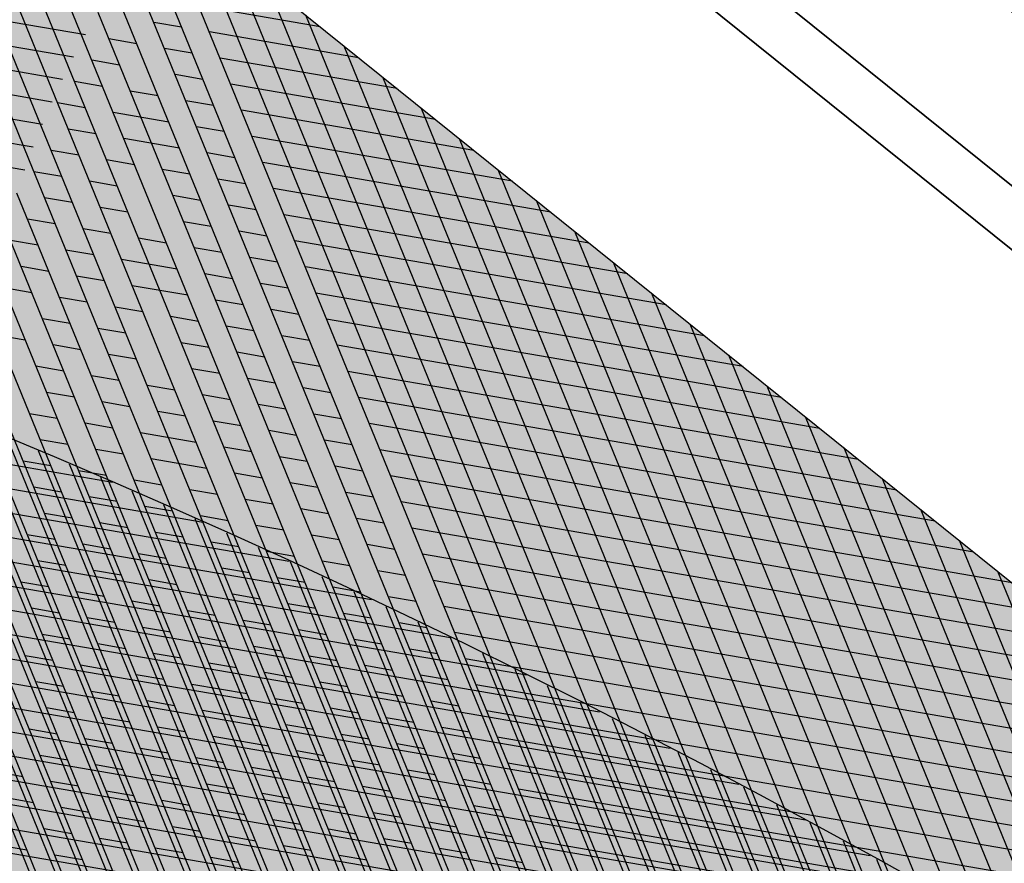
# Model space of a CAD drawing. Header units: millimetres. Extents: x 0 to 84100, y 0 to 59400.
# Tile 46 of 113: x 14279.16 to 14281.63, y 54284.12 to 54286.23. Entities that reach past the tile are written whole.
import ezdxf

# ---------------------------------------------------------------- set-up
doc = ezdxf.new("R2010")
doc.units = ezdxf.units.MM
doc.layers.add('GRILLE', color=7, linetype='Continuous')

# ---------------------------------------------------------------- blocks, each defined once
blk = doc.blocks.new('*X27')
at = {"color": 0}
for p, q in [((21.77001914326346, 18.35829068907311), (6.608290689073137, 33.52001914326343)), ((21.71440627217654, 18.59068025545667), (6.840680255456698, 33.46440627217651)), ((21.65487772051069, 18.82698550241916), (7.076985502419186, 33.40487772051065)), ((21.59119002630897, 19.06744989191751), (7.317449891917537, 33.34119002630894)), ((21.52307135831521, 19.31234525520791), (7.562345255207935, 33.27307135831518)), ((21.45021663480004, 19.56197667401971), (7.811976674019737, 33.20021663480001)), ((21.37228150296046, 19.81668850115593), (8.066688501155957, 33.12228150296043)), ((21.28887483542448, 20.07687186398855), (8.326871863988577, 33.03887483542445)), ((21.19954927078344, 20.34297412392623), (8.592974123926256, 32.94954927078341)), ((21.10378913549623, 20.61551095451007), (8.8655109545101, 32.8537891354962)), ((21.00099480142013, 20.89508198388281), (9.145081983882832, 32.75099480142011)), ((20.89046210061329, 21.18239137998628), (9.432391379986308, 32.64046210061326)), ((20.77135474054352, 21.47827543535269), (9.728275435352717, 32.52135474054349)), ((20.64266656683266, 21.78374030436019), (10.03374030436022, 32.39266656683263)), ((20.50316868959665, 22.10001487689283), (10.35001487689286, 32.25316868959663)), ((20.35133330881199, 22.42862695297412), (10.67862695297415, 32.10133330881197)), ((2.991779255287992, 23.85142930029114), (11.05761667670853, 31.91726672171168)), ((20.18522029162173, 22.77151666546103), (11.02151666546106, 31.9352202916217)), ((3.151587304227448, 23.83446065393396), (11.17526202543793, 31.85813537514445)), ((3.309125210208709, 23.81522186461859), (11.29227328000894, 31.79836993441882)), ((3.464474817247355, 23.7937947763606), (11.4086544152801, 31.73797437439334)), ((3.617711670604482, 23.77025493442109), (11.52440928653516, 31.67695255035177)), ((3.768905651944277, 23.74467222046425), (11.63954163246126, 31.61530820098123)), ((3.918121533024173, 23.7171114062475), (11.75405507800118, 31.55304495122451)), ((3.846544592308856, 23.7306198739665), (2.000000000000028, 25.57716446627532)), ((3.632537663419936, 23.76785010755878), (2.000000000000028, 25.40038777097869)), ((3.423997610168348, 23.79961346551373), (2.000000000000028, 25.22361107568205)), ((3.220479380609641, 23.8263549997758), (2.000000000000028, 25.04683438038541)), ((3.021600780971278, 23.84845690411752), (2.000000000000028, 24.87005768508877)), ((11.87096165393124, 16.11360234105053), (19.60845821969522, 23.85109890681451)), ((12.05939751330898, 13.75), (2.000000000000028, 23.80939751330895)), ((2.828427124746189, 23.68807716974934), (2.916815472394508, 23.77646551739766)), ((3.005203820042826, 23.68807716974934), (3.093592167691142, 23.77646551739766)), ((3.181980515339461, 23.68807716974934), (3.270368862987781, 23.77646551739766)), ((3.3587572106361, 23.68807716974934), (3.447145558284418, 23.77646551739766)), ((11.9042263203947, 15.97009031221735), (19.67259631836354, 23.73846031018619)), ((2.563262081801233, 23.59968882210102), (2.651650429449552, 23.68807716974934)), ((3.447145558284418, 23.59968882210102), (3.535533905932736, 23.68807716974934)), ((3.623922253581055, 23.59968882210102), (3.712310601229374, 23.68807716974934)), ((3.800698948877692, 23.59968882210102), (3.889087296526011, 23.68807716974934)), ((11.88262081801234, 13.75), (2.000000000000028, 23.63262081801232)), ((11.9356843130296, 15.82477160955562), (19.73612594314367, 23.62521323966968)), ((2.000000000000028, 23.21320343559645), (2.386485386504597, 23.59968882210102)), ((2.651650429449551, 23.5113004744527), (2.74003877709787, 23.59968882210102)), ((3.005203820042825, 23.5113004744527), (3.093592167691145, 23.59968882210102)), ((3.093592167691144, 23.42291212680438), (3.270368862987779, 23.59968882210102)), ((3.88908729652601, 23.5113004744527), (3.97747564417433, 23.59968882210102)), ((4.065863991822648, 23.5113004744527), (4.154252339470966, 23.59968882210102)), ((4.242640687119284, 23.5113004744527), (4.331029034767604, 23.59968882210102)), ((2.000000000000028, 23.03642674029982), (2.474873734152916, 23.5113004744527)), ((2.74003877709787, 23.42291212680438), (2.828427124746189, 23.5113004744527)), ((3.181980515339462, 23.33452377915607), (3.358757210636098, 23.5113004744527)), ((3.447145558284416, 23.42291212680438), (3.535533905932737, 23.5113004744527)), ((3.623922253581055, 23.42291212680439), (3.712310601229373, 23.5113004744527)), ((4.331029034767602, 23.42291212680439), (4.419417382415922, 23.5113004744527)), ((4.50780573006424, 23.42291212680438), (4.596194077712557, 23.5113004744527)), ((11.96528374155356, 15.67759434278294), (19.79904380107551, 23.51135440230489)), ((11.70584412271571, 13.75), (2.000000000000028, 23.45584412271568)), ((2.000000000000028, 22.85965004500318), (2.563262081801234, 23.42291212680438)), ((2.828427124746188, 23.33452377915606), (2.916815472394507, 23.42291212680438)), ((3.712310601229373, 23.33452377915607), (3.800698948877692, 23.42291212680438)), ((3.88908729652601, 23.33452377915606), (3.977475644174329, 23.42291212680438)), ((4.065863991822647, 23.33452377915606), (4.154252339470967, 23.42291212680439)), ((4.772970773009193, 23.33452377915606), (4.861359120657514, 23.42291212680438)), ((11.99296891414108, 15.52850282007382), (19.86134649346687, 23.39688039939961)), ((2.000000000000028, 22.68287334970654), (2.651650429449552, 23.33452377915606)), ((2.916815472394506, 23.24613543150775), (3.005203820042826, 23.33452377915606)), ((3.270368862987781, 23.24613543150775), (3.3587572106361, 23.33452377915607)), ((4.154252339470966, 23.24613543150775), (4.242640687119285, 23.33452377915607)), ((4.331029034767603, 23.24613543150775), (4.41941738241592, 23.33452377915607)), ((4.50780573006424, 23.24613543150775), (4.59619407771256, 23.33452377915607)), ((11.52906742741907, 13.75), (2.000000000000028, 23.27906742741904)), ((12.01867996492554, 15.37743717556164), (19.9230305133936, 23.28178772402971)), ((2.000000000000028, 22.50609665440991), (2.740038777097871, 23.24613543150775)), ((3.005203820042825, 23.15774708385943), (3.093592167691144, 23.24613543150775)), ((3.358757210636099, 23.15774708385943), (3.447145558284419, 23.24613543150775)), ((3.712310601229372, 23.15774708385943), (3.800698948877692, 23.24613543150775)), ((3.80069894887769, 23.06935873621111), (3.977475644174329, 23.24613543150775)), ((4.596194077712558, 23.15774708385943), (4.684582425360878, 23.24613543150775)), ((4.772970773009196, 23.15774708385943), (4.861359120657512, 23.24613543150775)), ((2.000000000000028, 22.32931995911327), (2.828427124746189, 23.15774708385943)), ((3.093592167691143, 23.06935873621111), (3.181980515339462, 23.15774708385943)), ((3.447145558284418, 23.06935873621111), (3.535533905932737, 23.15774708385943)), ((3.889087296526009, 22.98097038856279), (4.065863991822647, 23.15774708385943)), ((4.154252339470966, 23.06935873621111), (4.242640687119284, 23.15774708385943)), ((4.331029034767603, 23.06935873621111), (4.419417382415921, 23.15774708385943)), ((4.861359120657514, 23.06935873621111), (4.94974746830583, 23.15774708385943)), ((5.038135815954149, 23.06935873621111), (5.126524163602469, 23.15774708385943)), ((12.04235243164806, 15.22433294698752), (19.98409224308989, 23.16607275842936)), ((11.35229073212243, 13.75), (2.000000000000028, 23.10229073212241)), ((2.000000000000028, 22.15254326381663), (2.916815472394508, 23.06935873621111)), ((3.181980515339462, 22.98097038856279), (3.270368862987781, 23.06935873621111)), ((3.535533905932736, 22.98097038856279), (3.623922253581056, 23.06935873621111)), ((4.419417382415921, 22.98097038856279), (4.50780573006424, 23.06935873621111)), ((4.596194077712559, 22.9809703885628), (4.684582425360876, 23.06935873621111)), ((5.126524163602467, 22.98097038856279), (5.214912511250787, 23.06935873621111)), ((5.303300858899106, 22.98097038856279), (5.391689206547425, 23.06935873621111)), ((12.06391677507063, 15.06912059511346), (20.04452795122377, 23.0497317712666)), ((2.000000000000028, 21.97576656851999), (3.005203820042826, 22.98097038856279)), ((3.27036886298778, 22.89258204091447), (3.358757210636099, 22.98097038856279)), ((3.623922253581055, 22.89258204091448), (3.712310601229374, 22.9809703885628)), ((3.977475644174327, 22.89258204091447), (4.065863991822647, 22.9809703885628)), ((4.684582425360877, 22.89258204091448), (4.772970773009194, 22.9809703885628)), ((4.861359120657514, 22.89258204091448), (4.949747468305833, 22.98097038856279)), ((5.391689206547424, 22.89258204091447), (5.480077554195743, 22.98097038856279)), ((11.1755140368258, 13.75), (2.000000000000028, 22.92551403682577)), ((12.08329783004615, 14.91172495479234), (20.10433379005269, 22.93276091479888)), ((2.000000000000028, 21.79898987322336), (3.093592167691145, 22.89258204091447)), ((3.358757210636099, 22.80419369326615), (3.447145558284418, 22.89258204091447)), ((3.712310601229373, 22.80419369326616), (3.800698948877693, 22.89258204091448)), ((4.065863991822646, 22.80419369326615), (4.154252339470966, 22.89258204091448)), ((4.41941738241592, 22.80419369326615), (4.50780573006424, 22.89258204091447)), ((4.949747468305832, 22.80419369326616), (5.038135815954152, 22.89258204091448)), ((5.12652416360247, 22.80419369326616), (5.214912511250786, 22.89258204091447)), ((5.480077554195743, 22.80419369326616), (5.568465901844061, 22.89258204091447)), ((5.656854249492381, 22.80419369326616), (5.745242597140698, 22.89258204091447)), ((2.000000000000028, 21.62221317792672), (3.181980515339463, 22.80419369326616)), ((3.447145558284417, 22.71580534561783), (3.535533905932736, 22.80419369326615)), ((3.800698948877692, 22.71580534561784), (3.889087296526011, 22.80419369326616)), ((4.154252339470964, 22.71580534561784), (4.242640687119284, 22.80419369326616)), ((4.50780573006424, 22.71580534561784), (4.596194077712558, 22.80419369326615)), ((4.596194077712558, 22.62741699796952), (4.772970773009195, 22.80419369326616)), ((5.214912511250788, 22.71580534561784), (5.303300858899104, 22.80419369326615)), ((5.745242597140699, 22.71580534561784), (5.833630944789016, 22.80419369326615)), ((5.922019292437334, 22.71580534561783), (6.010407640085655, 22.80419369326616)), ((12.10041417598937, 14.75206460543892), (20.16350579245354, 22.81515622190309)), ((10.99873734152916, 13.75), (2.000000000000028, 22.74873734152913)), ((2.000000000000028, 21.44543648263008), (3.270368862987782, 22.71580534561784)), ((3.535533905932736, 22.62741699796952), (3.623922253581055, 22.71580534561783)), ((3.88908729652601, 22.62741699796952), (3.97747564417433, 22.71580534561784)), ((4.242640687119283, 22.62741699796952), (4.331029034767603, 22.71580534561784)), ((4.684582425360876, 22.5390286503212), (4.861359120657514, 22.71580534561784)), ((4.949747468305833, 22.62741699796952), (5.03813581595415, 22.71580534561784)), ((5.303300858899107, 22.62741699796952), (5.391689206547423, 22.71580534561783)), ((5.480077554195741, 22.62741699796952), (5.568465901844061, 22.71580534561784)), ((6.010407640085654, 22.62741699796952), (6.098795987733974, 22.71580534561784)), ((12.11517741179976, 14.59005114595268), (20.22203986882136, 22.69691360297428)), ((2.000000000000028, 21.26865978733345), (3.3587572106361, 22.62741699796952)), ((3.623922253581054, 22.5390286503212), (3.712310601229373, 22.62741699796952)), ((3.977475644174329, 22.5390286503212), (4.065863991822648, 22.62741699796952)), ((4.331029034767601, 22.5390286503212), (4.419417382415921, 22.62741699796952)), ((5.038135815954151, 22.5390286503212), (5.126524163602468, 22.62741699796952)), ((5.56846590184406, 22.5390286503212), (5.65685424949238, 22.62741699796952)), ((5.745242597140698, 22.5390286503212), (5.833630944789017, 22.62741699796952)), ((6.098795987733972, 22.5390286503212), (6.187184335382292, 22.62741699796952)), ((6.27557268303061, 22.5390286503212), (6.363961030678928, 22.62741699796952)), ((10.82196064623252, 13.75), (2.000000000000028, 22.57196064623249)), ((12.12749131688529, 14.42558835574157), (20.27993180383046, 22.57802884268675)), ((2.000000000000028, 21.09188309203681), (3.447145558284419, 22.5390286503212)), ((3.712310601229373, 22.45064030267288), (3.800698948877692, 22.5390286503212)), ((4.065863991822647, 22.45064030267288), (4.154252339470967, 22.5390286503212)), ((4.41941738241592, 22.45064030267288), (4.50780573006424, 22.5390286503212)), ((4.772970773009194, 22.45064030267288), (4.861359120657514, 22.5390286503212)), ((5.126524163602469, 22.45064030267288), (5.214912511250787, 22.5390286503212)), ((5.303300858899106, 22.45064030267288), (5.391689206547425, 22.5390286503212)), ((5.833630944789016, 22.45064030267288), (5.922019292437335, 22.5390286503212)), ((6.363961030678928, 22.45064030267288), (6.452349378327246, 22.5390286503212)), ((12.13725087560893, 14.25857121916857), (20.33717725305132, 22.45849759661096)), ((2.000000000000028, 20.91510639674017), (3.535533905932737, 22.45064030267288)), ((3.800698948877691, 22.36225195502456), (3.88908729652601, 22.45064030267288)), ((4.154252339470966, 22.36225195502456), (4.242640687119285, 22.45064030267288)), ((4.507805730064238, 22.36225195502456), (4.596194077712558, 22.45064030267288)), ((4.861359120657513, 22.36225195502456), (4.949747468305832, 22.45064030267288)), ((5.391689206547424, 22.36225195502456), (5.480077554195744, 22.45064030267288)), ((5.568465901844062, 22.36225195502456), (5.656854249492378, 22.45064030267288)), ((5.922019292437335, 22.36225195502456), (6.010407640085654, 22.45064030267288)), ((6.098795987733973, 22.36225195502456), (6.18718433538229, 22.45064030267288)), ((6.452349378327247, 22.36225195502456), (6.540737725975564, 22.45064030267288)), ((6.629126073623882, 22.36225195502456), (6.717514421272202, 22.45064030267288)), ((6.982679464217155, 22.36225195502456), (7.071067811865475, 22.45064030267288)), ((10.64518395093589, 13.75), (2.000000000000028, 22.39518395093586)), ((2.000000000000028, 20.73832970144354), (3.623922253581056, 22.36225195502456)), ((3.889087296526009, 22.27386360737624), (3.977475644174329, 22.36225195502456)), ((4.242640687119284, 22.27386360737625), (4.331029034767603, 22.36225195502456)), ((4.596194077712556, 22.27386360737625), (4.684582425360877, 22.36225195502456)), ((4.949747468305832, 22.27386360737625), (5.03813581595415, 22.36225195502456)), ((5.656854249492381, 22.27386360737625), (5.745242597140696, 22.36225195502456)), ((6.187184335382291, 22.27386360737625), (6.275572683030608, 22.36225195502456)), ((6.717514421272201, 22.27386360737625), (6.80590276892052, 22.36225195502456)), ((7.071067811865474, 22.27386360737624), (7.159456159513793, 22.36225195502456)), ((12.14434113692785, 14.08888478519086), (20.39377173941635, 22.33831538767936)), ((2.000000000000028, 20.5615530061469), (3.712310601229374, 22.27386360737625)), ((3.977475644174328, 22.18547525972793), (4.065863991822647, 22.27386360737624)), ((4.331029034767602, 22.18547525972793), (4.419417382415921, 22.27386360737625)), ((4.684582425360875, 22.18547525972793), (4.772970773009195, 22.27386360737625)), ((5.03813581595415, 22.18547525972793), (5.126524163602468, 22.27386360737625)), ((5.391689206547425, 22.18547525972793), (5.480077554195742, 22.27386360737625)), ((5.745242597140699, 22.18547525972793), (5.833630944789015, 22.27386360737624)), ((5.922019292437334, 22.18547525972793), (6.010407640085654, 22.27386360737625)), ((6.275572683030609, 22.18547525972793), (6.363961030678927, 22.27386360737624)), ((6.452349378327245, 22.18547525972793), (6.540737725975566, 22.27386360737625)), ((6.805902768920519, 22.18547525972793), (6.894291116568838, 22.27386360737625)), ((7.33623285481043, 22.18547525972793), (7.424621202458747, 22.27386360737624)), ((10.46840725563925, 13.75), (2.000000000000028, 22.21840725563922)), ((12.14863587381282, 13.91640282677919), (20.44971064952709, 22.21747760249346)), ((2.000000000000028, 20.38477631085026), (3.800698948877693, 22.18547525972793)), ((4.065863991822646, 22.09708691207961), (4.154252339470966, 22.18547525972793)), ((4.41941738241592, 22.09708691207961), (4.50780573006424, 22.18547525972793)), ((4.772970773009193, 22.09708691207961), (4.861359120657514, 22.18547525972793)), ((5.126524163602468, 22.09708691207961), (5.214912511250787, 22.18547525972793)), ((5.480077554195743, 22.09708691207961), (5.568465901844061, 22.18547525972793)), ((6.010407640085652, 22.09708691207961), (6.098795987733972, 22.18547525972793)), ((6.540737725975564, 22.09708691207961), (6.629126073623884, 22.18547525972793)), ((6.894291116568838, 22.09708691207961), (6.982679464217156, 22.18547525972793)), ((7.071067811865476, 22.09708691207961), (7.159456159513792, 22.18547525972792)), ((2.000000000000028, 20.20799961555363), (3.889087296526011, 22.09708691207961)), ((4.154252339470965, 22.00869856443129), (4.242640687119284, 22.09708691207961)), ((4.50780573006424, 22.00869856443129), (4.596194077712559, 22.09708691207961)), ((4.861359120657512, 22.00869856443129), (4.949747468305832, 22.09708691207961)), ((5.214912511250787, 22.00869856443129), (5.303300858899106, 22.09708691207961)), ((5.568465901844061, 22.00869856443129), (5.65685424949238, 22.09708691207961)), ((5.65685424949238, 21.92031021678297), (5.833630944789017, 22.09708691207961)), ((6.09879598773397, 22.00869856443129), (6.18718433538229, 22.09708691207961)), ((6.275572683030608, 22.00869856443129), (6.363961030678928, 22.09708691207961)), ((6.629126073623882, 22.00869856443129), (6.717514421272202, 22.09708691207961)), ((7.159456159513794, 22.00869856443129), (7.24784450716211, 22.09708691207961)), ((12.15900974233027, 13.75), (20.50498922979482, 22.09597948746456)), ((10.29163056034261, 13.75), (2.000000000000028, 22.04163056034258)), ((2.000000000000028, 20.03122292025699), (3.977475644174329, 22.00869856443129)), ((4.242640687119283, 21.92031021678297), (4.331029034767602, 22.00869856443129)), ((4.596194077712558, 21.92031021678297), (4.684582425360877, 22.00869856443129)), ((4.94974746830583, 21.92031021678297), (5.03813581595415, 22.00869856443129)), ((5.303300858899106, 21.92031021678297), (5.391689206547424, 22.00869856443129)), ((5.745242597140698, 21.83192186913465), (5.922019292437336, 22.00869856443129)), ((6.363961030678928, 21.92031021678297), (6.452349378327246, 22.00869856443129)), ((6.717514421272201, 21.92031021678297), (6.805902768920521, 22.00869856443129)), ((6.894291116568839, 21.92031021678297), (6.982679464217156, 22.00869856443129)), ((12.33578643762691, 13.75), (20.55960258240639, 21.97381614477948)), ((2.000000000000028, 19.85444622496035), (4.065863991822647, 21.92031021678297)), ((4.331029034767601, 21.83192186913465), (4.41941738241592, 21.92031021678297)), ((4.684582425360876, 21.83192186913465), (4.772970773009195, 21.92031021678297)), ((5.038135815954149, 21.83192186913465), (5.126524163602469, 21.92031021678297)), ((5.391689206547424, 21.83192186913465), (5.480077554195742, 21.92031021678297)), ((5.833630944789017, 21.74353352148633), (6.010407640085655, 21.92031021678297)), ((6.098795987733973, 21.83192186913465), (6.187184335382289, 21.92031021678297)), ((6.452349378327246, 21.83192186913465), (6.540737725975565, 21.92031021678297)), ((10.11485386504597, 13.75), (2.000000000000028, 21.86485386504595)), ((12.51256313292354, 13.75), (20.61354566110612, 21.85098252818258)), ((2.000000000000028, 19.67766952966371), (4.154252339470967, 21.83192186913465)), ((4.41941738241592, 21.74353352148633), (4.507805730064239, 21.83192186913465)), ((4.772970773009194, 21.74353352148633), (4.861359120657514, 21.83192186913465)), ((5.126524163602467, 21.74353352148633), (5.214912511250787, 21.83192186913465)), ((5.480077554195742, 21.74353352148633), (5.568465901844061, 21.83192186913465)), ((6.187184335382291, 21.74353352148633), (6.275572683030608, 21.83192186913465)), ((6.540737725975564, 21.74353352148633), (6.629126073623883, 21.83192186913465)), ((6.717514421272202, 21.74353352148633), (6.805902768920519, 21.83192186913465)), ((2.000000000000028, 19.50089283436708), (4.242640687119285, 21.74353352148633)), ((4.507805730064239, 21.65514517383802), (4.596194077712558, 21.74353352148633)), ((4.861359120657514, 21.65514517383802), (4.949747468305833, 21.74353352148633)), ((5.214912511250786, 21.65514517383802), (5.303300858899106, 21.74353352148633)), ((5.568465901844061, 21.65514517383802), (5.65685424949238, 21.74353352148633)), ((5.922019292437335, 21.65514517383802), (6.010407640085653, 21.74353352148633)), ((6.275572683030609, 21.65514517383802), (6.363961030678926, 21.74353352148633)), ((12.68933982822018, 13.75), (20.66681326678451, 21.72747343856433)), ((9.938077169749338, 13.75), (2.000000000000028, 21.68807716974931)), ((2.000000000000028, 19.32411613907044), (4.331029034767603, 21.65514517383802)), ((4.596194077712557, 21.5667568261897), (4.684582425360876, 21.65514517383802)), ((4.949747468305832, 21.5667568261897), (5.038135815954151, 21.65514517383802)), ((5.303300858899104, 21.5667568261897), (5.391689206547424, 21.65514517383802)), ((5.656854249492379, 21.5667568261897), (5.745242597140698, 21.65514517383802)), ((6.010407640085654, 21.5667568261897), (6.098795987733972, 21.65514517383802)), ((6.363961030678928, 21.5667568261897), (6.452349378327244, 21.65514517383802)), ((6.540737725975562, 21.5667568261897), (6.629126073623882, 21.65514517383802)), ((12.86611652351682, 13.75), (20.71940004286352, 21.60328351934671)), ((2.000000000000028, 19.14733944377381), (4.419417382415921, 21.5667568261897)), ((4.684582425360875, 21.47836847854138), (4.772970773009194, 21.5667568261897)), ((5.03813581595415, 21.47836847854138), (5.126524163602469, 21.5667568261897)), ((5.391689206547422, 21.47836847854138), (5.480077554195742, 21.5667568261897)), ((5.745242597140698, 21.47836847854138), (5.833630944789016, 21.5667568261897)), ((6.098795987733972, 21.47836847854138), (6.18718433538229, 21.5667568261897)), ((9.761300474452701, 13.75), (2.000000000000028, 21.51130047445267)), ((2.000000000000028, 18.97056274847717), (4.50780573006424, 21.47836847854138)), ((4.772970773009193, 21.38998013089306), (4.861359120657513, 21.47836847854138)), ((5.126524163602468, 21.38998013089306), (5.214912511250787, 21.47836847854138)), ((5.480077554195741, 21.38998013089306), (5.568465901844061, 21.47836847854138)), ((5.833630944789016, 21.38998013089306), (5.922019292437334, 21.47836847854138)), ((6.18718433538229, 21.38998013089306), (6.275572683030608, 21.47836847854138)), ((13.04289321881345, 13.75), (20.77130047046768, 21.47840725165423)), ((2.000000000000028, 18.79378605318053), (4.596194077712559, 21.38998013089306)), ((4.861359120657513, 21.30159178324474), (4.949747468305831, 21.38998013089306)), ((5.214912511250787, 21.30159178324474), (5.303300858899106, 21.38998013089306)), ((5.56846590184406, 21.30159178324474), (5.65685424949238, 21.38998013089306)), ((5.922019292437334, 21.30159178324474), (6.010407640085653, 21.38998013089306)), ((9.584523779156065, 13.75), (2.000000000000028, 21.33452377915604)), ((13.21966991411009, 13.75), (20.82250886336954, 21.35283894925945)), ((2.000000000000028, 18.61700935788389), (4.684582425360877, 21.30159178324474)), ((4.949747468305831, 21.21320343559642), (5.03813581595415, 21.30159178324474)), ((5.303300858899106, 21.21320343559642), (5.391689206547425, 21.30159178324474)), ((5.656854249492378, 21.21320343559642), (5.745242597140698, 21.30159178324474)), ((6.010407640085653, 21.21320343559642), (6.098795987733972, 21.30159178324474)), ((13.39644660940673, 13.75), (20.87301936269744, 21.22657275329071)), ((2.000000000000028, 18.44023266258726), (4.772970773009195, 21.21320343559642)), ((5.038135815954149, 21.1248150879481), (5.126524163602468, 21.21320343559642)), ((5.391689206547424, 21.12481508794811), (5.480077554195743, 21.21320343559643)), ((5.745242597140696, 21.1248150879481), (5.833630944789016, 21.21320343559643)), ((9.407747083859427, 13.75), (2.000000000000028, 21.1577470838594)), ((2.000000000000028, 18.26345596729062), (4.861359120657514, 21.1248150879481)), ((5.126524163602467, 21.03642674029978), (5.214912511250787, 21.1248150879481)), ((5.480077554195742, 21.03642674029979), (5.568465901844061, 21.12481508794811)), ((13.57322330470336, 13.75), (20.92282593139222, 21.09960262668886)), ((2.000000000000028, 18.08667927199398), (4.949747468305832, 21.03642674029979)), ((5.214912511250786, 20.94803839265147), (5.303300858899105, 21.03642674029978)), ((5.568465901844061, 20.94803839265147), (5.65685424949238, 21.03642674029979)), ((9.23097038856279, 13.75), (2.000000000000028, 20.98097038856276)), ((13.75, 13.75), (20.97192234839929, 20.97192234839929)), ((2.000000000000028, 17.90990257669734), (5.038135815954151, 20.94803839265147)), ((5.303300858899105, 20.85965004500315), (5.391689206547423, 20.94803839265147)), ((2.000000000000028, 17.73312588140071), (5.126524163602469, 20.85965004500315)), ((5.391689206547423, 20.77126169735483), (5.480077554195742, 20.85965004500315)), ((13.92677669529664, 13.75), (21.020302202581, 20.84352550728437)), ((9.054193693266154, 13.75), (2.000000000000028, 20.80419369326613)), ((2.000000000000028, 17.55634918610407), (5.214912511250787, 20.77126169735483)), ((14.10355339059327, 13.75), (21.0679588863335, 20.71440549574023)), ((8.877416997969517, 13.75), (2.000000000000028, 20.62741699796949)), ((14.28033008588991, 13.75), (21.11488558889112, 20.58455550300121)), ((8.70064030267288, 13.75), (2.000000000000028, 20.45064030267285)), ((14.45710678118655, 13.75), (21.16107528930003, 20.45396850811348)), ((14.63388347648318, 13.75), (21.20652074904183, 20.32263727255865)), ((8.523863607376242, 13.75), (2.000000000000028, 20.27386360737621)), ((14.81066017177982, 13.75), (21.25121450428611, 20.19055433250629)), ((8.347086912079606, 13.75), (2.000000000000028, 20.09708691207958)), ((14.98743686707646, 13.75), (21.29514885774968, 20.05771199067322)), ((15.1642135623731, 13.75), (21.33831587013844, 19.92410230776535)), ((15.34099025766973, 13.75), (21.38070735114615, 19.78971709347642))]:
    blk.add_line(p, q, dxfattribs=at)
blk = doc.blocks.new('*U24')
at = {"color": 0}
mesh = blk.add_polyface(dxfattribs=at)
corners = [(-25, 0), (-25.00000000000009, -24), (-25.00000000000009, -24, 1.499999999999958), (-25.00000000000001, 1.796500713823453e-29, 1.5)]
mesh.append_faces([[corners[k] for k in face] for face in [(0, 1, 2), (2, 3, 0)]], dxfattribs={"vtx2": -1, "color": 0})
mesh = blk.add_polyface(dxfattribs=at)
corners = [(-25, -8.575632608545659e-14, 1.5), (0, -23.99999999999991, 1.5), (-8.306083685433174e-14, 0, 1.5), (-24.99999999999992, -24, 1.5)]
mesh.append_faces([[corners[k] for k in face] for face in [(0, 1, 2)]], dxfattribs={"vtx0": -1, "color": 0})
mesh.append_faces([[corners[k] for k in face] for face in [(0, 3, 1)]], dxfattribs={"vtx2": -1, "color": 0})
mesh = blk.add_polyface(dxfattribs=at)
corners = [(-24.99999999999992, -24), (-25, -8.575632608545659e-14), (-8.306083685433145e-14, 0), (3.047614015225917e-28, -23.99999999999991)]
mesh.append_faces([[corners[k] for k in face] for face in [(0, 1, 2), (2, 3, 0)]], dxfattribs={"vtx2": -1, "color": 0})
mesh = blk.add_polyface(dxfattribs=at)
corners = [(5.237225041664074e-15, -24, 1.5), (0, -24), (9.050235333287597e-14, 0, 1.499999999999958), (8.526512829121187e-14, 0)]
mesh.append_faces([[corners[k] for k in face] for face in [(0, 1, 2)]], dxfattribs={"vtx1": -1, "color": 0})
mesh.append_faces([[corners[k] for k in face] for face in [(1, 3, 2)]], dxfattribs={"vtx2": -1, "color": 0})
blk = doc.blocks.new('*X26')
at = {"color": 0}
for p, q in [((12.14963104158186, 13.83654316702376), (2.086543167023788, 23.89963104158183)), ((12.14650210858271, 14.01644879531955), (2.266448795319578, 23.89650210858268)), ((12.14003328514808, 14.19969431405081), (2.449694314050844, 23.89003328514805)), ((12.13002434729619, 14.38647994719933), (2.636479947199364, 23.88002434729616)), ((12.11625030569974, 14.57703068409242), (2.827030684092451, 23.86625030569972)), ((12.09845690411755, 14.77160078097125), (3.021600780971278, 23.84845690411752)), ((12.07635499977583, 14.97047938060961), (3.220479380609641, 23.8263549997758)), ((12.04961346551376, 15.17399761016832), (3.423997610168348, 23.79961346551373)), ((12.01785010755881, 15.38253766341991), (3.632537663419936, 23.76785010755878)), ((11.98061987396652, 15.59654459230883), (3.846544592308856, 23.7306198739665)), ((11.93739929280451, 15.81654186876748), (4.066541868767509, 23.68739929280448)), ((11.88756554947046, 16.04315230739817), (4.293152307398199, 23.63756554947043)), ((11.83036775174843, 16.27712680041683), (4.527126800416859, 23.5803677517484)), ((11.76488648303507, 16.51938476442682), (4.769384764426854, 23.51488648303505)), ((11.68997520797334, 16.77107273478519), (5.021072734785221, 23.43997520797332)), ((11.60417243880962, 17.03365219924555), (5.283652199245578, 23.3541724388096)), ((11.50556452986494, 17.30903680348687), (5.559036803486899, 23.25556452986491)), ((11.39156017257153, 17.59981785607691), (5.849817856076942, 23.14156017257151)), ((11.25849512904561, 17.90965959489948), (6.159659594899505, 23.00849512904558)), ((11.1008783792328, 18.24405304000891), (6.494053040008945, 22.85087837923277)), ((10.90977695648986, 18.6119311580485), (6.861931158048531, 22.65977695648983))]:
    blk.add_line(p, q, dxfattribs=at)
blk = doc.blocks.new('*X25')
at = {"color": 0}
for p, q in [((12.14963104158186, 13.83654316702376), (2.086543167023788, 23.89963104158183)), ((12.14650210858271, 14.01644879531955), (2.266448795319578, 23.89650210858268)), ((12.14003328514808, 14.19969431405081), (2.449694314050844, 23.89003328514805)), ((12.13002434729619, 14.38647994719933), (2.636479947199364, 23.88002434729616)), ((12.11625030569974, 14.57703068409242), (2.827030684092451, 23.86625030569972)), ((12.09845690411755, 14.77160078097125), (3.021600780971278, 23.84845690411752)), ((12.07635499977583, 14.97047938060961), (3.220479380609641, 23.8263549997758)), ((12.04961346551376, 15.17399761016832), (3.423997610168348, 23.79961346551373)), ((12.01785010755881, 15.38253766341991), (3.632537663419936, 23.76785010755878)), ((11.98061987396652, 15.59654459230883), (3.846544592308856, 23.7306198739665)), ((11.93739929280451, 15.81654186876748), (4.066541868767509, 23.68739929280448)), ((11.88756554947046, 16.04315230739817), (4.293152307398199, 23.63756554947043)), ((11.83036775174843, 16.27712680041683), (4.527126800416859, 23.5803677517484)), ((11.76488648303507, 16.51938476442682), (4.769384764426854, 23.51488648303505)), ((11.68997520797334, 16.77107273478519), (5.021072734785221, 23.43997520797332)), ((11.60417243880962, 17.03365219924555), (5.283652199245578, 23.3541724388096)), ((11.50556452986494, 17.30903680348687), (5.559036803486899, 23.25556452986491)), ((11.39156017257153, 17.59981785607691), (5.849817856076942, 23.14156017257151)), ((11.25849512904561, 17.90965959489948), (6.159659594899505, 23.00849512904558)), ((11.1008783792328, 18.24405304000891), (6.494053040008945, 22.85087837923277)), ((10.90977695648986, 18.6119311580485), (6.861931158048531, 22.65977695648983))]:
    blk.add_line(p, q, dxfattribs=at)
blk = doc.blocks.new('*U23')
at = {"color": 7}
mesh = blk.add_polyface(dxfattribs=at)
corners = [(3200, 1754), (3291.548729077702, 1346.056134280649), (3238.999999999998, 1988), (3200, 1922), (3049, 1987.999999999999), (2996.451270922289, 1346.05613428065), (3088, 1754), (3088, 1922), (2924.000000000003, 1357.999999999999), (3364, 1358), (3143.999999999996, 1336.385279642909)]
mesh.append_faces([[corners[k] for k in face] for face in [(1, 2, 9), (5, 1, 10)]], dxfattribs={"vtx0": -1, "color": 7})
mesh.append_faces([[corners[k] for k in face] for face in [(2, 3, 4), (0, 5, 6), (4, 7, 8), (6, 8, 7)]], dxfattribs={"vtx0": -1, "vtx1": -1, "color": 7})
mesh.append_faces([[corners[k] for k in face] for face in [(0, 2, 1), (0, 1, 5)]], dxfattribs={"vtx0": -1, "vtx1": -1, "vtx2": -1, "color": 7})
mesh.append_faces([[corners[k] for k in face] for face in [(2, 0, 3), (4, 3, 7), (6, 5, 8)]], dxfattribs={"vtx0": -1, "vtx2": -1, "color": 7})
mesh = blk.add_polyface(dxfattribs=at)
corners = [(3200, 1922, 24), (3200, 1754, 24), (3238.999999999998, 1988, 24), (3049, 1987.999999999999, 24), (3364, 1358, 24), (3143.999999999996, 1336.385279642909, 24), (3088, 1922, 24), (2924.000000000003, 1357.999999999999, 24), (3291.548729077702, 1346.056134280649, 24), (2996.451270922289, 1346.05613428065, 24), (3088, 1754, 24)]
mesh.append_faces([[corners[k] for k in face] for face in [(1, 5, 4)]], dxfattribs={"vtx0": -1, "vtx1": -1, "vtx2": -1, "color": 7})
mesh.append_faces([[corners[k] for k in face] for face in [(1, 4, 2), (3, 6, 0), (1, 9, 5), (1, 7, 9)]], dxfattribs={"vtx0": -1, "vtx2": -1, "color": 7})
mesh.append_faces([[corners[k] for k in face] for face in [(0, 1, 2), (2, 3, 0), (3, 7, 6), (1, 10, 7), (10, 6, 7)]], dxfattribs={"vtx1": -1, "vtx2": -1, "color": 7})
mesh.append_faces([[corners[k] for k in face] for face in [(5, 8, 4)]], dxfattribs={"vtx2": -1, "color": 7})
mesh = blk.add_polyface(dxfattribs=at)
corners = [(2924, 1358), (2924, 1358, 23.99999999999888), (3049, 1988), (3049, 1988, 24)]
mesh.append_faces([[corners[k] for k in face] for face in [(0, 1, 2)]], dxfattribs={"vtx1": -1, "color": 7})
mesh.append_faces([[corners[k] for k in face] for face in [(1, 3, 2)]], dxfattribs={"vtx2": -1, "color": 7})
mesh = blk.add_polyface(dxfattribs=at)
corners = [(3239, 1988, 23.99999999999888), (3364, 1358, 24), (3364, 1358), (3239, 1988)]
mesh.append_faces([[corners[k] for k in face] for face in [(0, 1, 2), (2, 3, 0)]], dxfattribs={"vtx2": -1, "color": 7})

msp = doc.modelspace()

# ---------------------------------------------------------------- linework, layer by layer
at = {"color": 8, "extrusion": (-0.7796929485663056, 0.626162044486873, 4.078402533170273e-15), "elevation": 22826.47407580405}
msp.add_lwpolyline([(-51550.40963366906, 171.0852344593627), (-51328.18078425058, 392.4648889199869, 0.003981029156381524), (-51334.4817832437, 398.8915946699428), (-51561.99672190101, 172.2460505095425), (-51509.33084263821, 93.18085487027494), (-51212.51869442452, 215.7932468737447, 0.003981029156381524), (-51216.02115153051, 224.084080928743), (-51505.93715695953, 104.3204690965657)], format="xyb", close=True, dxfattribs=at)
at = {"color": 8, "extrusion": (-0.7796929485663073, 0.6261620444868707, -1.836909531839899e-16), "elevation": 22826.47407580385}
msp.add_lwpolyline([(-51505.93715695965, -104.3204691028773), (-51216.02115153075, -224.0840809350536, 0.003981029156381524), (-51212.5186944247, -215.7932468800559), (-51509.33084263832, -93.18085487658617), (-51561.99672190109, -172.2460505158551), (-51334.48178324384, -398.8915946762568, 0.003981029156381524), (-51328.18078425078, -392.4648889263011), (-51550.40963366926, -171.0852344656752)], format="xyb", close=True, dxfattribs=at)
at = {"color": 8, "extrusion": (-0.7796929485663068, 0.6261620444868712, 1.546952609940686e-15), "elevation": 22826.47407580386}
msp.add_lwpolyline([(-51483.45277952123, -8.999110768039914), (-51169.77362350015, -8.99999980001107, 0.003981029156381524), (-51169.70193833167, -3.145328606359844e-09), (-51490.84248388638, 0.0009101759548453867), (-51509.33153765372, -93.18253733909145), (-51212.51869442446, -215.7932468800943, 0.003981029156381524), (-51209.14874661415, -207.4476739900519), (-51499.06543091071, -87.68570552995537)], format="xyb", close=True, dxfattribs=at)
at = {"color": 8, "extrusion": (-0.7796929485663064, 0.6261620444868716, 3.043216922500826e-15), "elevation": 22826.47407580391}
msp.add_lwpolyline([(-51499.06543091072, 87.68570552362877), (-51209.14874661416, 207.4476739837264, 0.003981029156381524), (-51212.5186944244, 215.7932468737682), (-51509.33153765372, 93.18253733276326), (-51490.84248388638, -0.0009101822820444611), (-51169.70193833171, -3.179824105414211e-09, 0.003981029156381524), (-51169.77362350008, 8.999999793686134), (-51483.45277952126, 8.999110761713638)], format="xyb", close=True, dxfattribs=at)
at = {"color": 8, "extrusion": (-0.5211328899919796, -0.6489113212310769, -0.5543776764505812), "elevation": -42491.32739209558}
msp.add_lwpolyline([(-22851.39907580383, -28673.92715022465, 0.4142135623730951), (-22865.6090758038, -28688.13715022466), (-22851.39907580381, -28688.13715022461)], format="xyb", close=True, dxfattribs=at)
at = {"color": 8, "extrusion": (-0.5211328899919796, -0.6489113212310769, -0.5543776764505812), "const_width": 14.21, "elevation": -42491.32739209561}
msp.add_lwpolyline([(-22851.39907580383, -28681.03215022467, 0.4142135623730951), (-22858.50407580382, -28688.13715022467, 1)], format="xyb", dxfattribs=at)
at = {"color": 8, "extrusion": (-0.5211328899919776, -0.6489113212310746, 0.5543776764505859), "elevation": -42491.32739209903}
msp.add_lwpolyline([(-22851.39907580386, 28687.42151475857, 0.4142135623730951), (-22865.60907580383, 28673.21151475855), (-22851.39907580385, 28673.21151475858)], format="xyb", close=True, dxfattribs=at)
at = {"color": 8, "extrusion": (-0.5211328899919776, -0.6489113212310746, 0.5543776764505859), "const_width": 14.21, "elevation": -42491.32739209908}
msp.add_lwpolyline([(-22851.39907580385, 28680.31651475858, 0.4142135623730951), (-22858.50407580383, 28673.21151475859, 1)], format="xyb", dxfattribs=at)

# ---------------------------------------------------------------- block references
at = {"color": 8, "extrusion": (-0.7796929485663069, 0.6261620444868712, 1.546952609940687e-15), "xscale": 0.5, "yscale": 0.5, "zscale": 0.5, "rotation": 78.77737954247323}
msp.add_blockref('*U23', (-50831.03907068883, -1781.985539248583, 22794.97407580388), dxfattribs=at)
at = {"color": 8, "extrusion": (-0.7796929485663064, 0.6261620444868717, 3.043216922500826e-15), "xscale": 0.5, "yscale": 0.5, "zscale": 0.5, "rotation": 101.2226204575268}
msp.add_blockref('*U23', (-50219.14870179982, -1301.896134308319, 22794.97407580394), dxfattribs=at)
at = {"color": 8, "extrusion": (0.5211328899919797, 0.6489113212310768, 0.5543776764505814), "xscale": 0.6999999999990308, "yscale": 0.6999999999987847, "zscale": 0.6999999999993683, "rotation": 269.999999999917}
msp.add_blockref('*U24', (22866.97407580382, -28689.53715022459, 42491.32739209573), dxfattribs=at)
at = {"color": 8, "extrusion": (0.5211328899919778, 0.6489113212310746, -0.5543776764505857), "xscale": 0.6999999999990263, "yscale": 0.69999999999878, "zscale": 0.6999999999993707, "rotation": 270.000000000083}
msp.add_blockref('*U24', (22866.97407580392, 28671.81151475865, 42491.32739209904), dxfattribs=at)
at = {"color": 8, "extrusion": (-0.5211328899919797, -0.6489113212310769, -0.5543776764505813), "xscale": 0.6999999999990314, "yscale": 0.6999999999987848, "zscale": 0.6999999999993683, "rotation": 90.00000000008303}
for name in ['*X27', '*X26', '*X25']:
    msp.add_blockref(name, (-22841.77407580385, -28689.53715022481, -42491.32739209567), dxfattribs=at)
at = {"color": 8, "extrusion": (-0.5211328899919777, -0.6489113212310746, 0.5543776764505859), "xscale": 0.6999999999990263, "yscale": 0.6999999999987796, "zscale": 0.6999999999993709, "rotation": 89.99999999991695}
msp.add_blockref('*X27', (-22841.77407580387, 28671.81151475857, -42491.32739209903), dxfattribs=at)

# ---------------------------------------------------------------- meshes
at = {"layer": 'GRILLE', "color": 8}
mesh = msp.add_polymesh((2, 7), dxfattribs=at)
for k, corner in enumerate([(14287.30578406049, 54213.89870008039, -223.7883878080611), (14296.31173575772, 54225.11285318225, -254.5459970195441), (14306.45789602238, 54237.74678665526, -284.3844634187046), (14317.70764843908, 54251.75490597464, -313.1961031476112), (14330.02039384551, 54267.08665732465, -340.8769380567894), (14343.35169685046, 54283.68671004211, -367.3270709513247), (14357.65344619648, 54301.49515629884, -392.4510461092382), (13986.3443059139, 54455.59724925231, -223.7883878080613), (13995.35025761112, 54466.81140235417, -254.5459970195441), (14005.49641787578, 54479.4453358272, -284.3844634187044), (14016.74617029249, 54493.45345514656, -313.1961031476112), (14029.05891569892, 54508.78520649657, -340.8769380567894), (14042.39021870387, 54525.38525921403, -367.3270709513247), (14056.69196804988, 54543.19370547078, -392.4510461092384)]):
    mesh.set_mesh_vertex(divmod(k, 7), corner)
mesh = msp.add_polymesh((2, 7), dxfattribs=at)
for k, corner in enumerate([(14357.57512130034, 54301.39762664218, 392.2632575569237), (14343.27337195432, 54283.58918038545, 367.1392823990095), (14329.94206894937, 54266.98912766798, 340.689149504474), (14317.62932354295, 54251.65737631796, 313.008314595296), (14306.37957112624, 54237.64925699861, 284.1966748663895), (14296.23341086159, 54225.01532352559, 254.358208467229), (14287.22745916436, 54213.80117042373, 223.6005992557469), (14056.61364315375, 54543.09617581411, 392.2632575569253), (14042.31189380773, 54525.28772955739, 367.1392823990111), (14028.98059080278, 54508.68767683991, 340.6891495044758), (14016.66784539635, 54493.3559254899, 313.0083145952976), (14005.41809297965, 54479.34780617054, 284.1966748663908), (13995.27193271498, 54466.71387269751, 254.3582084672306), (13986.26598101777, 54455.49971959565, 223.6005992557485)]):
    mesh.set_mesh_vertex(divmod(k, 7), corner)
mesh = msp.add_polymesh((2, 7), dxfattribs=at)
for k, corner in enumerate([(14258.4018065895, 54177.90765332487, -8.857274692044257), (14259.37232496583, 54179.11613656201, -42.77618656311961), (14261.61641365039, 54181.91046135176, -76.54082390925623), (14265.12597396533, 54186.28054327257, -110.0293337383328), (14269.88834027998, 54192.21061116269, -143.1208595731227), (14275.88632571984, 54199.67926403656, -175.6959776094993), (14283.09828419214, 54208.65954831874, -207.637127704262), (13957.44032844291, 54419.60620249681, -8.857274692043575), (13958.41084681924, 54420.81468573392, -42.77618656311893), (13960.65493550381, 54423.60901052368, -76.54082390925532), (13964.16449581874, 54427.97909244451, -110.0293337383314), (13968.92686213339, 54433.90916033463, -143.1208595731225), (13974.92484757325, 54441.3778132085, -175.6959776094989), (13982.13680604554, 54450.35809749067, -207.6371277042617)]):
    mesh.set_mesh_vertex(divmod(k, 7), corner)
mesh = msp.add_polymesh((2, 7), dxfattribs=at)
for k, corner in enumerate([(14283.07078720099, 54208.6253092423, 207.4158067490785), (14275.8588287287, 54199.64502496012, 175.4746566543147), (14269.86084328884, 54192.17637208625, 142.8995386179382), (14265.09847697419, 54186.24630419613, 109.8080127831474), (14261.58891665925, 54181.87622227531, 76.3195029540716), (14259.34482797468, 54179.08189748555, 42.55486560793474), (14258.37430959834, 54177.87341424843, 8.635953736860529), (13982.1093090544, 54450.32385841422, 207.4158067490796), (13974.8973505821, 54441.34357413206, 175.4746566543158), (13968.89936514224, 54433.87492125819, 142.8995386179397), (13964.13699882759, 54427.94485336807, 109.8080127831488), (13960.62743851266, 54423.57477144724, 76.3195029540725), (13958.38334982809, 54420.78044665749, 42.55486560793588), (13957.41283145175, 54419.57196342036, 8.635953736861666)]):
    mesh.set_mesh_vertex(divmod(k, 7), corner)

doc.saveas('drawing.dxf')
